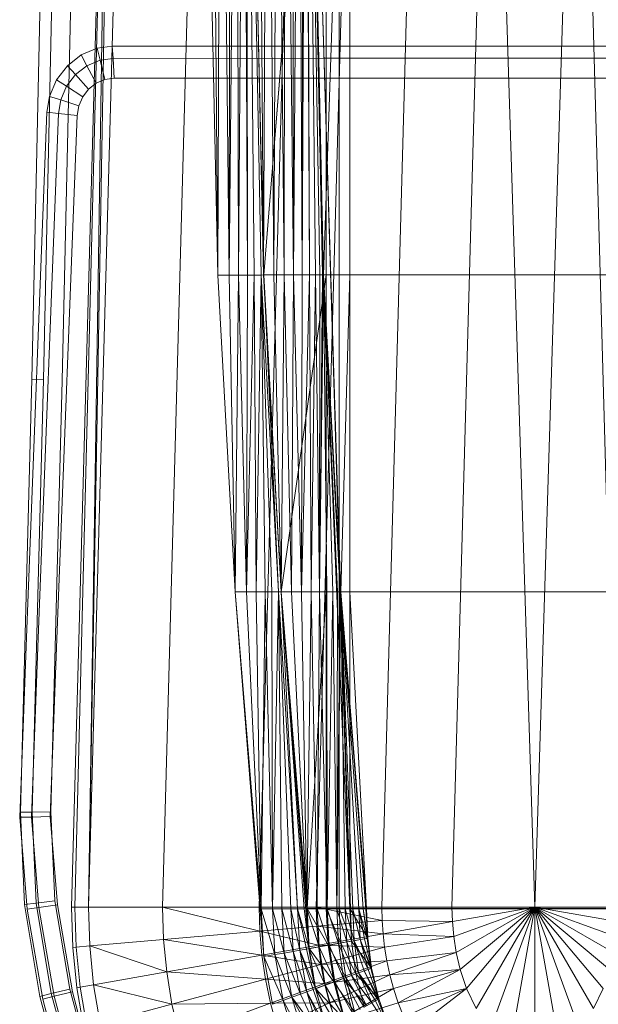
# Model space of a CAD drawing. Header units: metres. Extents: x 391.1 to 427.5, y 12.8 to 28.4.
# Tile 59 of 218: x 401.844 to 402.054, y 27.575 to 27.932. Entities that reach past the tile are written whole.
import ezdxf

# ---------------------------------------------------------------- set-up
doc = ezdxf.new("R2010")
doc.units = ezdxf.units.M
doc.layers.add('A-DETL-____-MBND', color=7, linetype='Continuous', lineweight=18)

# ---------------------------------------------------------------- blocks, each defined once
blk = doc.blocks.new('Family - Inodor PA-152684-03_ENLLUMENAT_P0A')
at = {"layer": 'A-DETL-____-MBND', "color": 253, "true_color": 0xaaaaaa}
for p, q in [((0.02769, 0.72747), (0.02057, 0.40793)), ((0.02769, 0.72747), (0.02057, 0.40793)), ((0.03191, 0.72725), (0.02479, 0.40776)), ((0.03191, 0.72725), (0.02479, 0.40776)), ((0.03874, 0.72691), (0.03162, 0.40749)), ((0.03874, 0.72691), (0.03162, 0.40749)), ((0.03494, 0.21652), (0.04902, 0.7262)), ((0.04902, 0.7262), (0.03612, 0.21652)), ((0.04902, 0.7262), (0.04107, 0.21652)), ((0.0502, 0.7262), (0.04107, 0.21652)), ((0.05515, 0.7262), (0.04107, 0.21652)), ((0.08204, 0.7262), (0.06796, 0.21652)), ((0.08802, 0.44565), (0.08189, 0.7262)), ((0.08202, 0.72555), (0.08802, 0.44565)), ((0.08202, 0.72555), (0.08802, 0.44565)), ((0.08578, 0.72555), (0.08802, 0.44565)), ((0.08578, 0.72555), (0.08802, 0.44565)), ((0.0892, 0.72555), (0.08802, 0.44565)), ((0.08802, 0.44565), (0.0892, 0.72555)), ((0.0892, 0.72555), (0.09212, 0.44566)), ((0.0892, 0.72555), (0.09212, 0.44566)), ((0.09248, 0.72555), (0.09212, 0.44566)), ((0.09212, 0.44566), (0.09248, 0.72555)), ((0.09212, 0.44566), (0.09491, 0.72555)), ((0.09212, 0.44566), (0.09491, 0.72555)), ((0.09491, 0.72555), (0.09554, 0.44566)), ((0.09491, 0.72555), (0.09554, 0.44566)), ((0.09737, 0.72555), (0.09554, 0.44566)), ((0.09554, 0.44566), (0.09737, 0.72555)), ((0.09737, 0.72555), (0.09882, 0.44566)), ((0.09737, 0.72555), (0.09882, 0.44566)), ((0.09837, 0.72555), (0.09882, 0.44566)), ((0.09837, 0.72555), (0.10126, 0.44566)), ((0.09837, 0.72555), (0.09882, 0.44566)), ((0.09837, 0.72555), (0.10371, 0.44566)), ((0.09837, 0.72555), (0.10126, 0.44566)), ((0.09837, 0.72555), (0.10471, 0.44572)), ((0.09837, 0.72555), (0.10371, 0.44566)), ((0.09837, 0.72555), (0.10471, 0.44572)), ((0.10461, 0.44571), (0.09848, 0.7262)), ((0.09861, 0.7256), (0.10461, 0.44571)), ((0.09861, 0.7256), (0.10461, 0.44571)), ((0.10238, 0.7256), (0.10461, 0.44571)), ((0.10238, 0.7256), (0.10461, 0.44571)), ((0.11707, 0.7262), (0.10299, 0.21652)), ((0.10604, 0.7256), (0.10461, 0.44571)), ((0.10461, 0.44571), (0.10604, 0.7256)), ((0.12737, 0.72561), (0.10471, 0.44572)), ((0.10471, 0.44572), (0.12737, 0.72561)), ((0.10604, 0.7256), (0.10839, 0.44571)), ((0.10604, 0.7256), (0.10839, 0.44571)), ((0.10947, 0.7256), (0.10839, 0.44571)), ((0.10839, 0.44571), (0.10947, 0.7256)), ((0.10947, 0.7256), (0.11204, 0.44571)), ((0.10947, 0.7256), (0.11204, 0.44571)), ((0.11257, 0.7256), (0.11204, 0.44571)), ((0.11204, 0.44571), (0.11257, 0.7256)), ((0.11257, 0.7256), (0.11547, 0.44571)), ((0.11257, 0.7256), (0.11547, 0.44571)), ((0.11525, 0.7256), (0.11547, 0.44571)), ((0.11525, 0.7256), (0.11547, 0.44571)), ((0.11742, 0.7256), (0.11547, 0.44571)), ((0.11547, 0.44571), (0.11742, 0.7256)), ((0.11742, 0.7256), (0.11858, 0.44571)), ((0.11742, 0.7256), (0.11858, 0.44571)), ((0.11902, 0.7256), (0.11858, 0.44571)), ((0.11858, 0.44571), (0.11902, 0.7256)), ((0.11858, 0.44571), (0.12, 0.7256)), ((0.11858, 0.44571), (0.12, 0.7256)), ((0.12, 0.7256), (0.12125, 0.44571)), ((0.12, 0.7256), (0.12125, 0.44571)), ((0.12032, 0.7256), (0.12632, 0.44571)), ((0.12032, 0.7256), (0.12125, 0.44571)), ((0.12032, 0.7256), (0.12343, 0.44571)), ((0.12032, 0.7256), (0.12125, 0.44571)), ((0.12032, 0.7256), (0.12503, 0.44571)), ((0.12032, 0.7256), (0.12343, 0.44571)), ((0.12032, 0.7256), (0.12601, 0.44571)), ((0.12032, 0.7256), (0.12503, 0.44571)), ((0.12032, 0.7256), (0.12632, 0.44571)), ((0.12032, 0.7256), (0.12601, 0.44571)), ((0.12032, 0.7256), (0.12632, 0.44571)), ((0.12032, 0.7256), (0.13594, 0.21593)), ((0.12032, 0.7256), (0.12632, 0.44571)), ((0.12032, 0.7256), (0.13594, 0.21593)), ((0.12032, 0.7256), (0.13646, 0.2042)), ((0.13782, 0.7262), (0.12375, 0.21652)), ((0.13594, 0.72561), (0.12632, 0.44571)), ((0.12632, 0.44571), (0.13594, 0.72561)), ((0.12737, 0.72561), (0.12737, 0.44571)), ((0.12737, 0.72561), (0.12737, 0.44571)), ((0.13205, 0.72561), (0.13205, 0.44571)), ((0.13205, 0.72561), (0.13205, 0.44571)), ((0.13594, 0.44571), (0.13594, 0.72561)), ((0.13594, 0.72561), (0.13594, 0.44571)), ((0.13594, 0.72561), (0.13594, 0.44571)), ((0.13594, 0.72561), (0.13594, 0.44571)), ((0.16159, 0.7262), (0.14752, 0.21652)), ((0.18701, 0.7262), (0.17293, 0.21652)), ((0.18701, 0.7262), (0.20299, 0.21652)), ((0.21897, 0.7262), (0.20299, 0.21652)), ((0.21897, 0.7262), (0.23305, 0.21652)), ((0.04426, 0.52793), (0.04975, 0.52867)), ((0.04426, 0.52793), (0.04975, 0.52867)), ((0.04975, 0.52867), (0.12668, 0.52871)), ((0.04975, 0.52867), (0.12668, 0.52871)), ((0.04975, 0.52867), (0.05002, 0.52422)), ((0.05002, 0.52422), (0.04975, 0.52867)), ((0.12668, 0.52871), (0.27914, 0.52871)), ((0.12668, 0.52871), (0.27914, 0.52871)), ((0.03345, 0.52157), (0.03847, 0.52548)), ((0.03345, 0.52157), (0.03847, 0.52548)), ((0.03847, 0.52548), (0.04426, 0.52793)), ((0.03847, 0.52548), (0.04426, 0.52793)), ((0.03847, 0.52548), (0.04055, 0.52156)), ((0.04055, 0.52156), (0.03847, 0.52548)), ((0.04426, 0.52793), (0.04534, 0.52359)), ((0.04534, 0.52359), (0.04426, 0.52793)), ((0.02953, 0.51645), (0.03345, 0.52157)), ((0.02953, 0.51645), (0.03345, 0.52157)), ((0.03345, 0.52157), (0.0364, 0.51833)), ((0.0364, 0.51833), (0.03345, 0.52157)), ((0.0364, 0.51833), (0.04055, 0.52156)), ((0.0364, 0.51833), (0.04055, 0.52156)), ((0.04055, 0.52156), (0.04534, 0.52359)), ((0.04055, 0.52156), (0.04534, 0.52359)), ((0.04055, 0.52156), (0.04391, 0.51523)), ((0.04391, 0.51523), (0.04055, 0.52156)), ((0.04534, 0.52359), (0.05002, 0.52422)), ((0.04534, 0.52359), (0.05002, 0.52422)), ((0.04534, 0.52359), (0.04707, 0.51657)), ((0.04707, 0.51657), (0.04534, 0.52359)), ((0.05002, 0.52422), (0.12668, 0.52427)), ((0.05002, 0.52422), (0.12668, 0.52427)), ((0.05002, 0.52422), (0.05045, 0.51703)), ((0.05045, 0.51703), (0.05002, 0.52422)), ((0.12668, 0.52427), (0.27914, 0.52427)), ((0.12668, 0.52427), (0.27914, 0.52427)), ((0.03316, 0.5141), (0.0364, 0.51833)), ((0.03316, 0.5141), (0.0364, 0.51833)), ((0.0364, 0.51833), (0.04118, 0.5131)), ((0.04118, 0.5131), (0.0364, 0.51833)), ((0.02697, 0.51046), (0.02953, 0.51645)), ((0.02697, 0.51046), (0.02953, 0.51645)), ((0.02953, 0.51645), (0.03316, 0.5141)), ((0.03316, 0.5141), (0.02953, 0.51645)), ((0.03104, 0.50915), (0.03316, 0.5141)), ((0.03104, 0.50915), (0.03316, 0.5141)), ((0.03316, 0.5141), (0.03904, 0.51031)), ((0.03904, 0.51031), (0.03316, 0.5141)), ((0.04391, 0.51523), (0.04118, 0.5131)), ((0.04118, 0.5131), (0.04391, 0.51523)), ((0.04391, 0.51523), (0.04118, 0.5131)), ((0.04391, 0.51523), (0.04118, 0.5131)), ((0.04707, 0.51657), (0.04391, 0.51523)), ((0.04391, 0.51523), (0.04707, 0.51657)), ((0.04707, 0.51657), (0.04391, 0.51523)), ((0.04707, 0.51657), (0.04391, 0.51523)), ((0.05045, 0.51703), (0.04707, 0.51657)), ((0.04707, 0.51657), (0.05045, 0.51703)), ((0.05045, 0.51703), (0.04707, 0.51657)), ((0.05045, 0.51703), (0.04707, 0.51657)), ((0.12668, 0.51707), (0.05045, 0.51703)), ((0.05045, 0.51703), (0.12668, 0.51707)), ((0.12668, 0.51707), (0.05045, 0.51703)), ((0.12668, 0.51707), (0.05045, 0.51703)), ((0.27914, 0.51707), (0.12668, 0.51707)), ((0.12668, 0.51707), (0.27914, 0.51707)), ((0.27914, 0.51707), (0.12668, 0.51707)), ((0.27914, 0.51707), (0.12668, 0.51707)), ((0.04118, 0.5131), (0.03904, 0.51031)), ((0.03904, 0.51031), (0.04118, 0.5131)), ((0.04118, 0.5131), (0.03904, 0.51031)), ((0.04118, 0.5131), (0.03904, 0.51031)), ((0.02604, 0.50472), (0.02697, 0.51046)), ((0.02604, 0.50472), (0.02697, 0.51046)), ((0.02697, 0.51046), (0.03104, 0.50915)), ((0.03104, 0.50915), (0.02697, 0.51046)), ((0.03025, 0.50425), (0.03104, 0.50915)), ((0.03025, 0.50425), (0.03104, 0.50915)), ((0.03104, 0.50915), (0.03764, 0.50704)), ((0.03764, 0.50704), (0.03104, 0.50915)), ((0.03764, 0.50704), (0.03707, 0.5035)), ((0.03707, 0.5035), (0.03764, 0.50704)), ((0.03764, 0.50704), (0.03707, 0.5035)), ((0.03764, 0.50704), (0.03707, 0.5035)), ((0.03904, 0.51031), (0.03764, 0.50704)), ((0.03764, 0.50704), (0.03904, 0.51031)), ((0.03904, 0.51031), (0.03764, 0.50704)), ((0.03904, 0.51031), (0.03764, 0.50704)), ((0.01865, 0.31422), (0.02604, 0.50472)), ((0.01865, 0.31422), (0.02604, 0.50472)), ((0.02287, 0.31404), (0.03025, 0.50425)), ((0.02287, 0.31404), (0.03025, 0.50425)), ((0.02604, 0.50472), (0.03025, 0.50425)), ((0.03025, 0.50425), (0.02604, 0.50472)), ((0.03707, 0.5035), (0.0297, 0.31375)), ((0.0297, 0.31375), (0.03707, 0.5035)), ((0.03707, 0.5035), (0.0297, 0.31375)), ((0.03707, 0.5035), (0.0297, 0.31375)), ((0.03025, 0.50425), (0.03707, 0.5035)), ((0.03707, 0.5035), (0.03025, 0.50425)), ((0.08802, 0.44565), (0.09212, 0.44566)), ((0.08802, 0.44565), (0.09212, 0.44566)), ((0.08802, 0.44565), (0.09437, 0.33076)), ((0.09212, 0.44566), (0.09437, 0.33076)), ((0.09212, 0.44566), (0.09554, 0.44566)), ((0.09212, 0.44566), (0.09437, 0.33076)), ((0.09212, 0.44566), (0.09554, 0.44566)), ((0.09554, 0.44566), (0.09437, 0.33076)), ((0.09437, 0.33076), (0.09554, 0.44566)), ((0.09554, 0.44566), (0.09846, 0.33077)), ((0.09554, 0.44566), (0.09882, 0.44566)), ((0.09554, 0.44566), (0.09882, 0.44566)), ((0.09554, 0.44566), (0.09846, 0.33077)), ((0.09882, 0.44566), (0.09846, 0.33077)), ((0.09846, 0.33077), (0.09882, 0.44566)), ((0.09846, 0.33077), (0.10126, 0.44566)), ((0.09846, 0.33077), (0.10126, 0.44566)), ((0.10126, 0.44566), (0.09882, 0.44566)), ((0.09882, 0.44566), (0.10126, 0.44566)), ((0.10371, 0.44566), (0.10126, 0.44566)), ((0.10126, 0.44566), (0.10188, 0.33077)), ((0.10126, 0.44566), (0.10371, 0.44566)), ((0.10126, 0.44566), (0.10188, 0.33077)), ((0.10371, 0.44566), (0.10188, 0.33077)), ((0.10188, 0.33077), (0.10371, 0.44566)), ((0.10471, 0.44572), (0.10371, 0.44566)), ((0.10371, 0.44566), (0.10471, 0.44572)), ((0.10371, 0.44566), (0.10516, 0.33077)), ((0.10371, 0.44566), (0.11005, 0.33077)), ((0.10371, 0.44566), (0.1076, 0.33077)), ((0.10371, 0.44566), (0.10516, 0.33077)), ((0.10371, 0.44566), (0.11005, 0.33077)), ((0.10371, 0.44566), (0.1076, 0.33077)), ((0.10461, 0.44571), (0.10839, 0.44571)), ((0.10461, 0.44571), (0.10839, 0.44571)), ((0.10461, 0.44571), (0.11096, 0.33082)), ((0.10471, 0.44572), (0.11005, 0.33077)), ((0.10471, 0.44572), (0.11105, 0.33082)), ((0.10471, 0.44572), (0.11005, 0.33077)), ((0.10471, 0.44572), (0.12737, 0.44571)), ((0.10471, 0.44572), (0.11105, 0.33082)), ((0.10471, 0.44572), (0.12737, 0.44571)), ((0.10839, 0.44571), (0.11096, 0.33082)), ((0.10839, 0.44571), (0.11204, 0.44571)), ((0.10839, 0.44571), (0.11204, 0.44571)), ((0.10839, 0.44571), (0.11096, 0.33082)), ((0.11204, 0.44571), (0.11096, 0.33082)), ((0.11096, 0.33082), (0.11204, 0.44571)), ((0.12737, 0.44571), (0.11105, 0.33082)), ((0.11105, 0.33082), (0.12737, 0.44571)), ((0.11204, 0.44571), (0.11473, 0.33082)), ((0.11204, 0.44571), (0.11547, 0.44571)), ((0.11204, 0.44571), (0.11547, 0.44571)), ((0.11204, 0.44571), (0.11473, 0.33082)), ((0.11547, 0.44571), (0.11473, 0.33082)), ((0.11473, 0.33082), (0.11547, 0.44571)), ((0.11547, 0.44571), (0.11839, 0.33082)), ((0.11547, 0.44571), (0.11858, 0.44571)), ((0.11547, 0.44571), (0.11858, 0.44571)), ((0.11547, 0.44571), (0.11839, 0.33082)), ((0.11858, 0.44571), (0.11839, 0.33082)), ((0.11839, 0.33082), (0.11858, 0.44571)), ((0.11839, 0.33082), (0.12125, 0.44571)), ((0.11839, 0.33082), (0.12125, 0.44571)), ((0.11858, 0.44571), (0.12125, 0.44571)), ((0.11858, 0.44571), (0.12125, 0.44571)), ((0.12125, 0.44571), (0.12182, 0.33082)), ((0.12343, 0.44571), (0.12125, 0.44571)), ((0.12125, 0.44571), (0.12343, 0.44571)), ((0.12125, 0.44571), (0.12182, 0.33082)), ((0.12343, 0.44571), (0.12182, 0.33082)), ((0.12182, 0.33082), (0.12343, 0.44571)), ((0.12503, 0.44571), (0.12343, 0.44571)), ((0.12343, 0.44571), (0.12492, 0.33082)), ((0.12343, 0.44571), (0.12503, 0.44571)), ((0.12343, 0.44571), (0.12492, 0.33082)), ((0.12503, 0.44571), (0.12492, 0.33082)), ((0.12492, 0.33082), (0.12503, 0.44571)), ((0.12492, 0.33082), (0.12601, 0.44571)), ((0.12492, 0.33082), (0.12601, 0.44571)), ((0.12492, 0.33082), (0.12632, 0.44571)), ((0.12492, 0.33082), (0.12632, 0.44571)), ((0.12601, 0.44571), (0.12503, 0.44571)), ((0.12503, 0.44571), (0.12601, 0.44571)), ((0.12632, 0.44571), (0.12601, 0.44571)), ((0.12601, 0.44571), (0.12632, 0.44571)), ((0.12632, 0.44571), (0.13266, 0.33082)), ((0.12632, 0.44571), (0.1276, 0.33082)), ((0.12632, 0.44571), (0.12977, 0.33082)), ((0.12632, 0.44571), (0.1276, 0.33082)), ((0.12632, 0.44571), (0.13137, 0.33082)), ((0.12632, 0.44571), (0.12977, 0.33082)), ((0.12632, 0.44571), (0.13235, 0.33082)), ((0.12632, 0.44571), (0.13137, 0.33082)), ((0.12632, 0.44571), (0.13266, 0.33082)), ((0.12632, 0.44571), (0.13235, 0.33082)), ((0.12632, 0.44571), (0.13594, 0.21593)), ((0.12632, 0.44571), (0.13266, 0.33082)), ((0.12632, 0.44571), (0.13594, 0.21593)), ((0.12632, 0.44571), (0.13594, 0.44571)), ((0.12632, 0.44571), (0.13266, 0.33082)), ((0.12632, 0.44571), (0.13594, 0.44571)), ((0.12737, 0.44571), (0.12737, 0.33082)), ((0.12737, 0.44571), (0.13205, 0.44571)), ((0.12737, 0.44571), (0.13205, 0.44571)), ((0.12737, 0.44571), (0.12737, 0.33082)), ((0.13205, 0.44571), (0.13205, 0.33082)), ((0.13594, 0.44571), (0.13205, 0.44571)), ((0.13205, 0.44571), (0.13205, 0.33082)), ((0.13205, 0.44571), (0.13594, 0.44571)), ((0.13594, 0.44571), (0.13266, 0.33082)), ((0.13594, 0.44571), (0.13266, 0.33082)), ((0.13594, 0.33082), (0.13594, 0.44571)), ((0.13594, 0.44571), (0.27003, 0.44571)), ((0.13594, 0.44571), (0.27003, 0.44571)), ((0.13594, 0.44571), (0.13594, 0.33082)), ((0.13594, 0.44571), (0.13594, 0.33082)), ((0.13594, 0.44571), (0.27003, 0.44571)), ((0.13594, 0.44571), (0.27003, 0.44571)), ((0.13594, 0.44571), (0.13594, 0.33082)), ((0.02057, 0.40793), (0.01643, 0.25093)), ((0.02057, 0.40793), (0.01643, 0.25093)), ((0.02057, 0.40793), (0.02479, 0.40776)), ((0.02479, 0.40776), (0.02057, 0.40793)), ((0.02479, 0.40776), (0.02066, 0.25097)), ((0.02479, 0.40776), (0.02066, 0.25097)), ((0.03162, 0.40749), (0.0275, 0.25103)), ((0.03162, 0.40749), (0.0275, 0.25103)), ((0.09437, 0.33076), (0.09846, 0.33077)), ((0.09437, 0.33076), (0.09846, 0.33077)), ((0.09437, 0.33076), (0.10371, 0.21587)), ((0.09437, 0.33076), (0.10371, 0.21587)), ((0.09437, 0.33076), (0.10473, 0.19854)), ((0.09846, 0.33077), (0.10371, 0.21587)), ((0.09846, 0.33077), (0.10188, 0.33077)), ((0.09846, 0.33077), (0.10188, 0.33077)), ((0.09846, 0.33077), (0.10371, 0.21587)), ((0.10188, 0.33077), (0.10371, 0.21587)), ((0.10188, 0.33077), (0.10516, 0.33077)), ((0.10188, 0.33077), (0.10516, 0.33077)), ((0.10188, 0.33077), (0.10371, 0.21587)), ((0.10516, 0.33077), (0.10371, 0.21587)), ((0.10371, 0.21587), (0.10516, 0.33077)), ((0.1076, 0.33077), (0.10516, 0.33077)), ((0.10516, 0.33077), (0.10781, 0.21587)), ((0.10516, 0.33077), (0.1076, 0.33077)), ((0.10516, 0.33077), (0.10781, 0.21587)), ((0.11005, 0.33077), (0.1076, 0.33077)), ((0.1076, 0.33077), (0.10781, 0.21587)), ((0.1076, 0.33077), (0.11005, 0.33077)), ((0.1076, 0.33077), (0.10781, 0.21587)), ((0.11005, 0.33077), (0.10781, 0.21587)), ((0.10781, 0.21587), (0.11005, 0.33077)), ((0.11105, 0.33082), (0.11005, 0.33077)), ((0.11005, 0.33077), (0.11105, 0.33082)), ((0.11005, 0.33077), (0.11123, 0.21587)), ((0.11005, 0.33077), (0.11694, 0.21587)), ((0.11005, 0.33077), (0.11451, 0.21587)), ((0.11005, 0.33077), (0.11123, 0.21587)), ((0.11005, 0.33077), (0.11694, 0.21587)), ((0.11005, 0.33077), (0.11451, 0.21587)), ((0.11096, 0.33082), (0.11473, 0.33082)), ((0.11096, 0.33082), (0.11473, 0.33082)), ((0.11096, 0.33082), (0.1203, 0.21587)), ((0.11096, 0.33082), (0.1203, 0.21587)), ((0.11096, 0.33082), (0.12107, 0.20142)), ((0.11105, 0.33082), (0.11694, 0.21587)), ((0.11105, 0.33082), (0.1194, 0.21587)), ((0.11105, 0.33082), (0.11694, 0.21587)), ((0.11105, 0.33082), (0.12039, 0.21593)), ((0.11105, 0.33082), (0.1194, 0.21587)), ((0.11105, 0.33082), (0.12737, 0.33082)), ((0.11105, 0.33082), (0.12039, 0.21593)), ((0.11105, 0.33082), (0.12737, 0.33082)), ((0.11473, 0.33082), (0.1203, 0.21587)), ((0.11473, 0.33082), (0.11839, 0.33082)), ((0.11473, 0.33082), (0.11839, 0.33082)), ((0.11473, 0.33082), (0.1203, 0.21587)), ((0.11839, 0.33082), (0.1203, 0.21587)), ((0.11839, 0.33082), (0.12182, 0.33082)), ((0.11839, 0.33082), (0.1203, 0.21587)), ((0.11839, 0.33082), (0.12182, 0.33082)), ((0.12182, 0.33082), (0.1203, 0.21587)), ((0.1203, 0.21587), (0.12182, 0.33082)), ((0.12737, 0.33082), (0.12039, 0.21593)), ((0.12039, 0.21593), (0.12737, 0.33082)), ((0.12182, 0.33082), (0.12407, 0.21587)), ((0.12182, 0.33082), (0.12492, 0.33082)), ((0.12182, 0.33082), (0.12492, 0.33082)), ((0.12182, 0.33082), (0.12407, 0.21587)), ((0.12492, 0.33082), (0.12407, 0.21587)), ((0.12407, 0.21587), (0.12492, 0.33082)), ((0.12492, 0.33082), (0.12773, 0.21587)), ((0.12492, 0.33082), (0.1276, 0.33082)), ((0.12492, 0.33082), (0.1276, 0.33082)), ((0.12492, 0.33082), (0.12773, 0.21587)), ((0.12737, 0.33082), (0.12737, 0.21593)), ((0.12737, 0.33082), (0.13205, 0.33082)), ((0.12737, 0.33082), (0.13205, 0.33082)), ((0.12737, 0.33082), (0.12737, 0.21593)), ((0.1276, 0.33082), (0.12773, 0.21587)), ((0.12977, 0.33082), (0.1276, 0.33082)), ((0.1276, 0.33082), (0.12977, 0.33082)), ((0.1276, 0.33082), (0.12773, 0.21587)), ((0.12977, 0.33082), (0.12773, 0.21587)), ((0.12773, 0.21587), (0.12977, 0.33082)), ((0.13137, 0.33082), (0.12977, 0.33082)), ((0.12977, 0.33082), (0.13116, 0.21587)), ((0.12977, 0.33082), (0.13137, 0.33082)), ((0.12977, 0.33082), (0.13116, 0.21587)), ((0.13137, 0.33082), (0.13116, 0.21587)), ((0.13116, 0.21587), (0.13137, 0.33082)), ((0.13116, 0.21587), (0.13235, 0.33082)), ((0.13116, 0.21587), (0.13235, 0.33082)), ((0.13116, 0.21587), (0.13266, 0.33082)), ((0.13116, 0.21587), (0.13266, 0.33082)), ((0.13235, 0.33082), (0.13137, 0.33082)), ((0.13137, 0.33082), (0.13235, 0.33082)), ((0.13205, 0.33082), (0.13205, 0.21593)), ((0.13594, 0.33082), (0.13205, 0.33082)), ((0.13205, 0.33082), (0.13205, 0.21593)), ((0.13205, 0.33082), (0.13594, 0.33082)), ((0.13266, 0.33082), (0.13235, 0.33082)), ((0.13235, 0.33082), (0.13266, 0.33082)), ((0.13266, 0.33082), (0.142, 0.21587)), ((0.13594, 0.33082), (0.13266, 0.33082)), ((0.13266, 0.33082), (0.142, 0.21587)), ((0.13266, 0.33082), (0.13426, 0.21587)), ((0.13266, 0.33082), (0.13694, 0.21587)), ((0.13266, 0.33082), (0.13426, 0.21587)), ((0.13266, 0.33082), (0.13911, 0.21587)), ((0.13266, 0.33082), (0.13694, 0.21587)), ((0.13266, 0.33082), (0.14071, 0.21587)), ((0.13266, 0.33082), (0.13911, 0.21587)), ((0.13266, 0.33082), (0.14169, 0.21587)), ((0.13266, 0.33082), (0.14071, 0.21587)), ((0.13266, 0.33082), (0.142, 0.21587)), ((0.13266, 0.33082), (0.14169, 0.21587)), ((0.13266, 0.33082), (0.13594, 0.21593)), ((0.13266, 0.33082), (0.13594, 0.21593)), ((0.13594, 0.33082), (0.142, 0.21587)), ((0.13594, 0.21593), (0.13594, 0.33082)), ((0.142, 0.21587), (0.13594, 0.33082)), ((0.13594, 0.21593), (0.13594, 0.33082)), ((0.13594, 0.33082), (0.27003, 0.33082)), ((0.13594, 0.33082), (0.13594, 0.21593)), ((0.13594, 0.33082), (0.27003, 0.33082)), ((0.13594, 0.33082), (0.13594, 0.21593)), ((0.13594, 0.33082), (0.27003, 0.33082)), ((0.13594, 0.33082), (0.142, 0.21587)), ((0.13594, 0.33082), (0.13594, 0.21593)), ((0.142, 0.21587), (0.13594, 0.33082)), ((0.13594, 0.33082), (0.27003, 0.33082)), ((0.01617, 0.24905), (0.01865, 0.31422)), ((0.01617, 0.24905), (0.01865, 0.31422)), ((0.0204, 0.24916), (0.02287, 0.31404)), ((0.0204, 0.24916), (0.02287, 0.31404)), ((0.0297, 0.31375), (0.02725, 0.24933)), ((0.02725, 0.24933), (0.0297, 0.31375)), ((0.0297, 0.31375), (0.02725, 0.24933)), ((0.0297, 0.31375), (0.02725, 0.24933)), ((0.01643, 0.25093), (0.02066, 0.25097)), ((0.02066, 0.25097), (0.01643, 0.25093)), ((0.01643, 0.25093), (0.01789, 0.21744)), ((0.01643, 0.25093), (0.01789, 0.21744)), ((0.02066, 0.25097), (0.0275, 0.25103)), ((0.0275, 0.25103), (0.02066, 0.25097)), ((0.02066, 0.25097), (0.0221, 0.21793)), ((0.02066, 0.25097), (0.0221, 0.21793)), ((0.0275, 0.25103), (0.02891, 0.21873)), ((0.0275, 0.25103), (0.02891, 0.21873)), ((0.01617, 0.24905), (0.0204, 0.24916)), ((0.0204, 0.24916), (0.01617, 0.24905)), ((0.01894, 0.2158), (0.01617, 0.24905)), ((0.01894, 0.2158), (0.01617, 0.24905)), ((0.0204, 0.24916), (0.02725, 0.24933)), ((0.02725, 0.24933), (0.0204, 0.24916)), ((0.02314, 0.2164), (0.0204, 0.24916)), ((0.02314, 0.2164), (0.0204, 0.24916)), ((0.02725, 0.24933), (0.02992, 0.21736)), ((0.02992, 0.21736), (0.02725, 0.24933)), ((0.02725, 0.24933), (0.02992, 0.21736)), ((0.02725, 0.24933), (0.02992, 0.21736)), ((0.01789, 0.21744), (0.0221, 0.21793)), ((0.0221, 0.21793), (0.01789, 0.21744)), ((0.0221, 0.21793), (0.02891, 0.21873)), ((0.02891, 0.21873), (0.0221, 0.21793)), ((0.0221, 0.21793), (0.02763, 0.18512)), ((0.0221, 0.21793), (0.02763, 0.18512)), ((0.02891, 0.21873), (0.0343, 0.18674)), ((0.02891, 0.21873), (0.0343, 0.18674)), ((0.01789, 0.21744), (0.02351, 0.18411)), ((0.01789, 0.21744), (0.02351, 0.18411)), ((0.01894, 0.2158), (0.02314, 0.2164)), ((0.02314, 0.2164), (0.01894, 0.2158)), ((0.02457, 0.18317), (0.01894, 0.2158)), ((0.02457, 0.18317), (0.01894, 0.2158)), ((0.02314, 0.2164), (0.02992, 0.21736)), ((0.02992, 0.21736), (0.02314, 0.2164)), ((0.02869, 0.18417), (0.02314, 0.2164)), ((0.02869, 0.18417), (0.02314, 0.2164)), ((0.02992, 0.21736), (0.03536, 0.18578)), ((0.03536, 0.18578), (0.02992, 0.21736)), ((0.02992, 0.21736), (0.03536, 0.18578)), ((0.02992, 0.21736), (0.03536, 0.18578)), ((0.03544, 0.20186), (0.03494, 0.21652)), ((0.03494, 0.21652), (0.03612, 0.21652)), ((0.03612, 0.21652), (0.03662, 0.20196)), ((0.03612, 0.21652), (0.04107, 0.21652)), ((0.04107, 0.21652), (0.04155, 0.20239)), ((0.06796, 0.21652), (0.04107, 0.21652)), ((0.06796, 0.21652), (0.06834, 0.20474)), ((0.06796, 0.21652), (0.10325, 0.20779)), ((0.10299, 0.21652), (0.06796, 0.21652)), ((0.10299, 0.21652), (0.10325, 0.20779)), ((0.12375, 0.21652), (0.10299, 0.21652)), ((0.10371, 0.21587), (0.10473, 0.19854)), ((0.10371, 0.21587), (0.10876, 0.19926)), ((0.10371, 0.21587), (0.10473, 0.19854)), ((0.10371, 0.21587), (0.10781, 0.21587)), ((0.10371, 0.21587), (0.10781, 0.21587)), ((0.10371, 0.21587), (0.10876, 0.19926)), ((0.10781, 0.21587), (0.10876, 0.19926)), ((0.10781, 0.21587), (0.11213, 0.19985)), ((0.10781, 0.21587), (0.10876, 0.19926)), ((0.10781, 0.21587), (0.11123, 0.21587)), ((0.10781, 0.21587), (0.11123, 0.21587)), ((0.10781, 0.21587), (0.11213, 0.19985)), ((0.11123, 0.21587), (0.11213, 0.19985)), ((0.11451, 0.21587), (0.11123, 0.21587)), ((0.11123, 0.21587), (0.11536, 0.20042)), ((0.11123, 0.21587), (0.11213, 0.19985)), ((0.11123, 0.21587), (0.11451, 0.21587)), ((0.11123, 0.21587), (0.11536, 0.20042)), ((0.11694, 0.21587), (0.11451, 0.21587)), ((0.11451, 0.21587), (0.11536, 0.20042)), ((0.11451, 0.21587), (0.11776, 0.20085)), ((0.11451, 0.21587), (0.11536, 0.20042)), ((0.11451, 0.21587), (0.11694, 0.21587)), ((0.11451, 0.21587), (0.11776, 0.20085)), ((0.1194, 0.21587), (0.11694, 0.21587)), ((0.11694, 0.21587), (0.11776, 0.20085)), ((0.11694, 0.21587), (0.12018, 0.20127)), ((0.11694, 0.21587), (0.11776, 0.20085)), ((0.11694, 0.21587), (0.1194, 0.21587)), ((0.11694, 0.21587), (0.12115, 0.2015)), ((0.11694, 0.21587), (0.12115, 0.2015)), ((0.11694, 0.21587), (0.12018, 0.20127)), ((0.12039, 0.21593), (0.1194, 0.21587)), ((0.1194, 0.21587), (0.12039, 0.21593)), ((0.1194, 0.21587), (0.12115, 0.2015)), ((0.1194, 0.21587), (0.12115, 0.2015)), ((0.1203, 0.21587), (0.12107, 0.20142)), ((0.1203, 0.21587), (0.12478, 0.20208)), ((0.1203, 0.21587), (0.12107, 0.20142)), ((0.1203, 0.21587), (0.12407, 0.21587)), ((0.1203, 0.21587), (0.12407, 0.21587)), ((0.1203, 0.21587), (0.12478, 0.20208)), ((0.12039, 0.21593), (0.12115, 0.2015)), ((0.12039, 0.21593), (0.12802, 0.20271)), ((0.12039, 0.21593), (0.12115, 0.2015)), ((0.12039, 0.21593), (0.12737, 0.21593)), ((0.12039, 0.21593), (0.12737, 0.21593)), ((0.12039, 0.21593), (0.12802, 0.20271)), ((0.12375, 0.21652), (0.12393, 0.2096)), ((0.12375, 0.21652), (0.14762, 0.21167)), ((0.14752, 0.21652), (0.12375, 0.21652)), ((0.12407, 0.21587), (0.12478, 0.20208)), ((0.12407, 0.21587), (0.12838, 0.20272)), ((0.12407, 0.21587), (0.12478, 0.20208)), ((0.12407, 0.21587), (0.12773, 0.21587)), ((0.12407, 0.21587), (0.12773, 0.21587)), ((0.12407, 0.21587), (0.12838, 0.20272)), ((0.12737, 0.21593), (0.12802, 0.20271)), ((0.12737, 0.21593), (0.13205, 0.21593)), ((0.12737, 0.21593), (0.13262, 0.20352)), ((0.12737, 0.21593), (0.12802, 0.20271)), ((0.12737, 0.21593), (0.13205, 0.21593)), ((0.12737, 0.21593), (0.13262, 0.20352)), ((0.12773, 0.21587), (0.12838, 0.20272)), ((0.12773, 0.21587), (0.13176, 0.20331)), ((0.12773, 0.21587), (0.12838, 0.20272)), ((0.12773, 0.21587), (0.13116, 0.21587)), ((0.12773, 0.21587), (0.13116, 0.21587)), ((0.12773, 0.21587), (0.13176, 0.20331)), ((0.13116, 0.21587), (0.13176, 0.20331)), ((0.13116, 0.21587), (0.13482, 0.20385)), ((0.13116, 0.21587), (0.13176, 0.20331)), ((0.13116, 0.21587), (0.13426, 0.21587)), ((0.13116, 0.21587), (0.13426, 0.21587)), ((0.13116, 0.21587), (0.13482, 0.20385)), ((0.13205, 0.21593), (0.13262, 0.20352)), ((0.13594, 0.21593), (0.13205, 0.21593)), ((0.13205, 0.21593), (0.13646, 0.2042)), ((0.13205, 0.21593), (0.13262, 0.20352)), ((0.13205, 0.21593), (0.13594, 0.21593)), ((0.13205, 0.21593), (0.13646, 0.2042)), ((0.13426, 0.21587), (0.13482, 0.20385)), ((0.13694, 0.21587), (0.13426, 0.21587)), ((0.13426, 0.21587), (0.13745, 0.20431)), ((0.13426, 0.21587), (0.13482, 0.20385)), ((0.13426, 0.21587), (0.13694, 0.21587)), ((0.13426, 0.21587), (0.13745, 0.20431)), ((0.142, 0.21587), (0.13594, 0.21593)), ((0.13594, 0.21593), (0.13646, 0.2042)), ((0.27003, 0.21593), (0.13594, 0.21593)), ((0.13594, 0.21593), (0.27003, 0.21593)), ((0.13594, 0.21593), (0.13646, 0.2042)), ((0.13594, 0.21593), (0.13646, 0.2042)), ((0.142, 0.21587), (0.13594, 0.21593)), ((0.13594, 0.21593), (0.14244, 0.20519)), ((0.13594, 0.21593), (0.13646, 0.2042)), ((0.13594, 0.21593), (0.142, 0.21587)), ((0.13594, 0.21593), (0.14244, 0.20519)), ((0.13911, 0.21587), (0.13694, 0.21587)), ((0.13694, 0.21587), (0.13745, 0.20431)), ((0.13694, 0.21587), (0.13959, 0.20469)), ((0.13694, 0.21587), (0.13745, 0.20431)), ((0.13694, 0.21587), (0.13911, 0.21587)), ((0.13694, 0.21587), (0.13959, 0.20469)), ((0.14071, 0.21587), (0.13911, 0.21587)), ((0.13911, 0.21587), (0.13959, 0.20469)), ((0.13911, 0.21587), (0.14117, 0.20497)), ((0.13911, 0.21587), (0.13959, 0.20469)), ((0.13911, 0.21587), (0.14071, 0.21587)), ((0.13911, 0.21587), (0.14213, 0.20514)), ((0.13911, 0.21587), (0.14213, 0.20514)), ((0.13911, 0.21587), (0.14117, 0.20497)), ((0.14169, 0.21587), (0.14071, 0.21587)), ((0.14071, 0.21587), (0.14213, 0.20514)), ((0.14071, 0.21587), (0.14169, 0.21587)), ((0.14071, 0.21587), (0.14244, 0.20519)), ((0.14071, 0.21587), (0.14244, 0.20519)), ((0.14071, 0.21587), (0.14213, 0.20514)), ((0.142, 0.21587), (0.14169, 0.21587)), ((0.14169, 0.21587), (0.14244, 0.20519)), ((0.14169, 0.21587), (0.142, 0.21587)), ((0.14169, 0.21587), (0.14244, 0.20519)), ((0.142, 0.21587), (0.14244, 0.20519)), ((0.142, 0.21587), (0.14244, 0.20519)), ((0.142, 0.21587), (0.26396, 0.21587)), ((0.142, 0.21587), (0.14244, 0.20519)), ((0.142, 0.21587), (0.14244, 0.20519)), ((0.142, 0.21587), (0.26396, 0.21587)), ((0.14752, 0.21652), (0.14762, 0.21167)), ((0.14752, 0.21652), (0.17293, 0.21652)), ((0.17293, 0.21652), (0.17309, 0.21124)), ((0.17293, 0.21652), (0.20299, 0.21652)), ((0.20299, 0.21652), (0.17309, 0.21124)), ((0.20299, 0.21652), (0.17357, 0.20581)), ((0.20299, 0.21652), (0.17447, 0.20005)), ((0.20299, 0.21652), (0.17593, 0.19381)), ((0.20299, 0.21652), (0.17822, 0.18699)), ((0.20299, 0.21652), (0.18172, 0.17968)), ((0.20299, 0.21652), (0.18695, 0.17244)), ((0.20299, 0.21652), (0.1942, 0.16667)), ((0.20299, 0.21652), (0.20299, 0.16439)), ((0.20299, 0.21652), (0.21178, 0.16667)), ((0.20299, 0.21652), (0.21904, 0.17244)), ((0.23305, 0.21652), (0.20299, 0.21652)), ((0.20299, 0.21652), (0.22426, 0.17968)), ((0.20299, 0.21652), (0.22776, 0.18699)), ((0.20299, 0.21652), (0.23005, 0.19381)), ((0.20299, 0.21652), (0.23151, 0.20005)), ((0.20299, 0.21652), (0.23241, 0.20581)), ((0.20299, 0.21652), (0.2329, 0.21124)), ((0.14762, 0.21167), (0.12393, 0.2096)), ((0.14762, 0.21167), (0.14795, 0.20681)), ((0.14762, 0.21167), (0.17309, 0.21124)), ((0.17309, 0.21124), (0.14795, 0.20681)), ((0.17309, 0.21124), (0.17357, 0.20581)), ((0.10325, 0.20779), (0.06834, 0.20474)), ((0.12393, 0.2096), (0.10325, 0.20779)), ((0.10325, 0.20779), (0.10402, 0.19907)), ((0.10325, 0.20779), (0.12449, 0.20268)), ((0.12393, 0.2096), (0.12449, 0.20268)), ((0.12393, 0.2096), (0.14795, 0.20681)), ((0.06834, 0.20474), (0.04155, 0.20239)), ((0.06834, 0.20474), (0.06948, 0.19298)), ((0.06834, 0.20474), (0.10402, 0.19907)), ((0.14795, 0.20681), (0.12449, 0.20268)), ((0.13262, 0.20352), (0.12802, 0.20271)), ((0.12802, 0.20271), (0.13262, 0.20352)), ((0.13482, 0.20385), (0.13176, 0.20331)), ((0.13176, 0.20331), (0.13482, 0.20385)), ((0.13646, 0.2042), (0.13262, 0.20352)), ((0.13262, 0.20352), (0.13646, 0.2042)), ((0.13262, 0.20352), (0.13445, 0.19099)), ((0.13262, 0.20352), (0.1381, 0.19232)), ((0.13262, 0.20352), (0.13445, 0.19099)), ((0.13262, 0.20352), (0.1381, 0.19232)), ((0.13745, 0.20431), (0.13482, 0.20385)), ((0.13482, 0.20385), (0.13745, 0.20431)), ((0.13482, 0.20385), (0.13655, 0.19169)), ((0.13482, 0.20385), (0.13906, 0.1926)), ((0.13482, 0.20385), (0.13655, 0.19169)), ((0.13482, 0.20385), (0.13906, 0.1926)), ((0.14244, 0.20519), (0.13646, 0.2042)), ((0.13646, 0.2042), (0.14244, 0.20519)), ((0.13646, 0.2042), (0.1381, 0.19232)), ((0.13646, 0.2042), (0.1381, 0.19232)), ((0.13646, 0.2042), (0.14382, 0.19434)), ((0.13646, 0.2042), (0.1381, 0.19232)), ((0.13646, 0.2042), (0.14382, 0.19434)), ((0.13959, 0.20469), (0.13745, 0.20431)), ((0.13745, 0.20431), (0.13959, 0.20469)), ((0.13745, 0.20431), (0.13906, 0.1926)), ((0.13745, 0.20431), (0.1411, 0.19335)), ((0.13745, 0.20431), (0.13906, 0.1926)), ((0.13745, 0.20431), (0.14261, 0.19389)), ((0.13745, 0.20431), (0.14261, 0.19389)), ((0.13745, 0.20431), (0.1411, 0.19335)), ((0.14117, 0.20497), (0.13959, 0.20469)), ((0.13959, 0.20469), (0.14117, 0.20497)), ((0.13959, 0.20469), (0.14261, 0.19389)), ((0.13959, 0.20469), (0.14382, 0.19434)), ((0.13959, 0.20469), (0.14353, 0.19423)), ((0.13959, 0.20469), (0.14261, 0.19389)), ((0.13959, 0.20469), (0.14382, 0.19434)), ((0.13959, 0.20469), (0.14353, 0.19423)), ((0.14213, 0.20514), (0.14117, 0.20497)), ((0.14117, 0.20497), (0.14213, 0.20514)), ((0.14117, 0.20497), (0.14382, 0.19434)), ((0.14117, 0.20497), (0.14382, 0.19434)), ((0.14244, 0.20519), (0.14213, 0.20514)), ((0.14213, 0.20514), (0.14244, 0.20519)), ((0.14213, 0.20514), (0.14382, 0.19434)), ((0.14213, 0.20514), (0.14382, 0.19434)), ((0.14382, 0.19434), (0.14244, 0.20519)), ((0.14244, 0.20519), (0.14382, 0.19434)), ((0.14244, 0.20519), (0.14382, 0.19434)), ((0.14244, 0.20519), (0.14382, 0.19434)), ((0.14795, 0.20681), (0.14851, 0.20192)), ((0.14795, 0.20681), (0.17357, 0.20581)), ((0.17357, 0.20581), (0.14851, 0.20192)), ((0.17357, 0.20581), (0.17447, 0.20005)), ((0.03662, 0.20196), (0.03544, 0.20186)), ((0.03695, 0.18724), (0.03544, 0.20186)), ((0.04155, 0.20239), (0.03662, 0.20196)), ((0.03662, 0.20196), (0.03811, 0.18745)), ((0.04155, 0.20239), (0.04299, 0.1883)), ((0.04155, 0.20239), (0.06948, 0.19298)), ((0.12449, 0.20268), (0.10402, 0.19907)), ((0.11536, 0.20042), (0.11213, 0.19985)), ((0.11213, 0.19985), (0.11536, 0.20042)), ((0.11776, 0.20085), (0.11536, 0.20042)), ((0.11536, 0.20042), (0.11776, 0.20085)), ((0.11536, 0.20042), (0.11798, 0.18494)), ((0.11536, 0.20042), (0.12027, 0.18577)), ((0.11536, 0.20042), (0.12027, 0.18577)), ((0.11536, 0.20042), (0.11798, 0.18494)), ((0.12018, 0.20127), (0.11776, 0.20085)), ((0.11776, 0.20085), (0.12018, 0.20127)), ((0.11776, 0.20085), (0.12027, 0.18577)), ((0.11776, 0.20085), (0.1235, 0.187)), ((0.11776, 0.20085), (0.12258, 0.18661)), ((0.11776, 0.20085), (0.12027, 0.18577)), ((0.11776, 0.20085), (0.1235, 0.187)), ((0.11776, 0.20085), (0.12258, 0.18661)), ((0.12115, 0.2015), (0.12018, 0.20127)), ((0.12018, 0.20127), (0.12115, 0.2015)), ((0.12018, 0.20127), (0.1235, 0.187)), ((0.12018, 0.20127), (0.1235, 0.187)), ((0.12478, 0.20208), (0.12107, 0.20142)), ((0.12107, 0.20142), (0.12478, 0.20208)), ((0.12107, 0.20142), (0.12697, 0.1882)), ((0.12107, 0.20142), (0.12343, 0.18691)), ((0.12107, 0.20142), (0.12697, 0.1882)), ((0.12802, 0.20271), (0.12115, 0.2015)), ((0.12115, 0.2015), (0.12802, 0.20271)), ((0.12115, 0.2015), (0.1235, 0.187)), ((0.12115, 0.2015), (0.13006, 0.18939)), ((0.12115, 0.2015), (0.1235, 0.187)), ((0.12115, 0.2015), (0.13006, 0.18939)), ((0.12449, 0.20268), (0.12543, 0.19574)), ((0.12449, 0.20268), (0.14851, 0.20192)), ((0.12838, 0.20272), (0.12478, 0.20208)), ((0.12478, 0.20208), (0.12838, 0.20272)), ((0.12478, 0.20208), (0.12697, 0.1882)), ((0.12478, 0.20208), (0.13041, 0.18945)), ((0.12478, 0.20208), (0.12697, 0.1882)), ((0.12478, 0.20208), (0.13041, 0.18945)), ((0.14851, 0.20192), (0.12543, 0.19574)), ((0.12802, 0.20271), (0.13006, 0.18939)), ((0.12802, 0.20271), (0.13445, 0.19099)), ((0.12802, 0.20271), (0.13006, 0.18939)), ((0.12802, 0.20271), (0.13445, 0.19099)), ((0.13176, 0.20331), (0.12838, 0.20272)), ((0.12838, 0.20272), (0.13176, 0.20331)), ((0.12838, 0.20272), (0.13041, 0.18945)), ((0.12838, 0.20272), (0.13363, 0.19063)), ((0.12838, 0.20272), (0.13041, 0.18945)), ((0.12838, 0.20272), (0.13363, 0.19063)), ((0.13176, 0.20331), (0.13363, 0.19063)), ((0.13176, 0.20331), (0.13655, 0.19169)), ((0.13176, 0.20331), (0.13363, 0.19063)), ((0.13176, 0.20331), (0.13655, 0.19169)), ((0.14851, 0.20192), (0.14931, 0.19698)), ((0.14931, 0.19698), (0.17447, 0.20005)), ((0.17447, 0.20005), (0.15037, 0.19198)), ((0.17447, 0.20005), (0.17593, 0.19381)), ((0.10402, 0.19907), (0.06948, 0.19298)), ((0.10402, 0.19907), (0.10532, 0.19035)), ((0.10402, 0.19907), (0.12543, 0.19574)), ((0.10876, 0.19926), (0.10473, 0.19854)), ((0.10473, 0.19854), (0.10876, 0.19926)), ((0.10473, 0.19854), (0.11169, 0.18265)), ((0.10473, 0.19854), (0.10784, 0.18124)), ((0.10473, 0.19854), (0.11169, 0.18265)), ((0.11213, 0.19985), (0.10876, 0.19926)), ((0.10876, 0.19926), (0.11213, 0.19985)), ((0.10876, 0.19926), (0.11169, 0.18265)), ((0.10876, 0.19926), (0.1149, 0.18381)), ((0.10876, 0.19926), (0.11169, 0.18265)), ((0.10876, 0.19926), (0.1149, 0.18381)), ((0.11213, 0.19985), (0.1149, 0.18381)), ((0.11213, 0.19985), (0.11798, 0.18494)), ((0.11213, 0.19985), (0.1149, 0.18381)), ((0.11213, 0.19985), (0.11798, 0.18494)), ((0.12543, 0.19574), (0.14931, 0.19698)), ((0.14931, 0.19698), (0.12677, 0.18878)), ((0.14931, 0.19698), (0.15037, 0.19198)), ((0.06948, 0.19298), (0.04299, 0.1883)), ((0.06948, 0.19298), (0.0714, 0.18126)), ((0.06948, 0.19298), (0.10532, 0.19035)), ((0.12543, 0.19574), (0.10532, 0.19035)), ((0.12543, 0.19574), (0.12677, 0.18878)), ((0.14382, 0.19434), (0.1381, 0.19232)), ((0.1381, 0.19232), (0.14382, 0.19434)), ((0.1411, 0.19335), (0.13906, 0.1926)), ((0.13906, 0.1926), (0.1411, 0.19335)), ((0.14261, 0.19389), (0.1411, 0.19335)), ((0.1411, 0.19335), (0.14261, 0.19389)), ((0.1411, 0.19335), (0.14611, 0.18303)), ((0.1411, 0.19335), (0.14638, 0.18319)), ((0.1411, 0.19335), (0.14638, 0.18319)), ((0.1411, 0.19335), (0.14611, 0.18303)), ((0.14353, 0.19423), (0.14261, 0.19389)), ((0.14261, 0.19389), (0.14353, 0.19423)), ((0.14261, 0.19389), (0.14638, 0.18319)), ((0.14261, 0.19389), (0.14638, 0.18319)), ((0.14382, 0.19434), (0.14353, 0.19423)), ((0.14353, 0.19423), (0.14382, 0.19434)), ((0.14353, 0.19423), (0.14638, 0.18319)), ((0.14353, 0.19423), (0.14638, 0.18319)), ((0.14638, 0.18319), (0.14382, 0.19434)), ((0.14382, 0.19434), (0.14638, 0.18319)), ((0.14382, 0.19434), (0.14638, 0.18319)), ((0.14382, 0.19434), (0.14638, 0.18319)), ((0.15037, 0.19198), (0.17593, 0.19381)), ((0.17593, 0.19381), (0.15172, 0.18692)), ((0.17593, 0.19381), (0.15339, 0.18179)), ((0.17593, 0.19381), (0.17822, 0.18699)), ((0.10532, 0.19035), (0.0714, 0.18126)), ((0.10532, 0.19035), (0.10716, 0.18164)), ((0.10532, 0.19035), (0.12677, 0.18878)), ((0.13006, 0.18939), (0.1235, 0.187)), ((0.1235, 0.187), (0.13006, 0.18939)), ((0.12677, 0.18878), (0.15037, 0.19198)), ((0.13041, 0.18945), (0.12697, 0.1882)), ((0.12697, 0.1882), (0.13041, 0.18945)), ((0.15037, 0.19198), (0.12854, 0.1818)), ((0.13445, 0.19099), (0.13006, 0.18939)), ((0.13006, 0.18939), (0.13445, 0.19099)), ((0.13006, 0.18939), (0.13368, 0.17592)), ((0.13006, 0.18939), (0.13773, 0.17826)), ((0.13006, 0.18939), (0.13368, 0.17592)), ((0.13006, 0.18939), (0.13773, 0.17826)), ((0.13363, 0.19063), (0.13041, 0.18945)), ((0.13041, 0.18945), (0.13363, 0.19063)), ((0.13041, 0.18945), (0.13402, 0.17605)), ((0.13041, 0.18945), (0.13699, 0.17777)), ((0.13041, 0.18945), (0.13699, 0.17777)), ((0.13041, 0.18945), (0.13402, 0.17605)), ((0.13655, 0.19169), (0.13363, 0.19063)), ((0.13363, 0.19063), (0.13655, 0.19169)), ((0.13363, 0.19063), (0.13699, 0.17777)), ((0.13363, 0.19063), (0.14199, 0.18066)), ((0.13363, 0.19063), (0.13967, 0.17932)), ((0.13363, 0.19063), (0.13699, 0.17777)), ((0.13363, 0.19063), (0.14199, 0.18066)), ((0.13363, 0.19063), (0.13967, 0.17932)), ((0.1381, 0.19232), (0.13445, 0.19099)), ((0.13445, 0.19099), (0.1381, 0.19232)), ((0.13445, 0.19099), (0.13773, 0.17826)), ((0.13445, 0.19099), (0.1411, 0.18021)), ((0.13445, 0.19099), (0.13773, 0.17826)), ((0.13445, 0.19099), (0.1411, 0.18021)), ((0.13906, 0.1926), (0.13655, 0.19169)), ((0.13655, 0.19169), (0.13906, 0.1926)), ((0.13655, 0.19169), (0.14199, 0.18066)), ((0.13655, 0.19169), (0.14387, 0.18174)), ((0.13655, 0.19169), (0.14387, 0.18174)), ((0.13655, 0.19169), (0.14199, 0.18066)), ((0.1381, 0.19232), (0.1411, 0.18021)), ((0.1381, 0.19232), (0.1411, 0.18021)), ((0.1381, 0.19232), (0.14638, 0.18319)), ((0.1381, 0.19232), (0.1411, 0.18021)), ((0.1381, 0.19232), (0.14638, 0.18319)), ((0.13906, 0.1926), (0.14387, 0.18174)), ((0.13906, 0.1926), (0.14611, 0.18303)), ((0.13906, 0.1926), (0.14526, 0.18254)), ((0.13906, 0.1926), (0.14387, 0.18174)), ((0.13906, 0.1926), (0.14611, 0.18303)), ((0.13906, 0.1926), (0.14526, 0.18254)), ((0.15037, 0.19198), (0.15172, 0.18692)), ((0.02763, 0.18512), (0.0343, 0.18674)), ((0.0343, 0.18674), (0.02763, 0.18512)), ((0.02869, 0.18417), (0.03536, 0.18578)), ((0.03536, 0.18578), (0.02869, 0.18417)), ((0.0343, 0.18674), (0.04281, 0.15553)), ((0.0343, 0.18674), (0.04281, 0.15553)), ((0.03536, 0.18578), (0.04353, 0.15485)), ((0.04353, 0.15485), (0.03536, 0.18578)), ((0.03536, 0.18578), (0.04353, 0.15485)), ((0.03536, 0.18578), (0.04353, 0.15485)), ((0.03811, 0.18745), (0.03695, 0.18724)), ((0.03947, 0.1727), (0.03695, 0.18724)), ((0.04299, 0.1883), (0.03811, 0.18745)), ((0.03811, 0.18745), (0.04061, 0.17301)), ((0.04299, 0.1883), (0.04539, 0.17429)), ((0.04299, 0.1883), (0.0714, 0.18126)), ((0.12677, 0.18878), (0.10716, 0.18164)), ((0.12027, 0.18577), (0.11798, 0.18494)), ((0.11798, 0.18494), (0.12027, 0.18577)), ((0.12258, 0.18661), (0.12027, 0.18577)), ((0.12027, 0.18577), (0.12258, 0.18661)), ((0.12027, 0.18577), (0.12467, 0.17066)), ((0.12027, 0.18577), (0.12764, 0.17243)), ((0.12027, 0.18577), (0.1268, 0.17189)), ((0.12027, 0.18577), (0.12467, 0.17066)), ((0.12027, 0.18577), (0.12764, 0.17243)), ((0.12027, 0.18577), (0.1268, 0.17189)), ((0.1235, 0.187), (0.12258, 0.18661)), ((0.12258, 0.18661), (0.1235, 0.187)), ((0.12258, 0.18661), (0.12764, 0.17243)), ((0.12258, 0.18661), (0.12764, 0.17243)), ((0.12697, 0.1882), (0.12343, 0.18691)), ((0.12343, 0.18691), (0.12697, 0.1882)), ((0.12343, 0.18691), (0.13085, 0.17422)), ((0.12343, 0.18691), (0.13085, 0.17422)), ((0.12343, 0.18691), (0.12758, 0.17234)), ((0.1235, 0.187), (0.12764, 0.17243)), ((0.1235, 0.187), (0.13368, 0.17592)), ((0.1235, 0.187), (0.12764, 0.17243)), ((0.1235, 0.187), (0.13368, 0.17592)), ((0.12677, 0.18878), (0.12854, 0.1818)), ((0.12697, 0.1882), (0.13085, 0.17422)), ((0.12697, 0.1882), (0.13402, 0.17605)), ((0.12697, 0.1882), (0.13402, 0.17605)), ((0.12697, 0.1882), (0.13085, 0.17422)), ((0.12854, 0.1818), (0.15172, 0.18692)), ((0.15172, 0.18692), (0.13077, 0.17482)), ((0.15172, 0.18692), (0.15339, 0.18179)), ((0.15339, 0.18179), (0.17822, 0.18699)), ((0.17822, 0.18699), (0.15543, 0.17661)), ((0.17822, 0.18699), (0.15787, 0.1714)), ((0.17822, 0.18699), (0.18172, 0.17968)), ((0.22776, 0.18699), (0.22426, 0.17968)), ((0.02351, 0.18411), (0.02763, 0.18512)), ((0.02763, 0.18512), (0.02351, 0.18411)), ((0.02351, 0.18411), (0.0323, 0.15186)), ((0.02351, 0.18411), (0.0323, 0.15186)), ((0.02457, 0.18317), (0.02869, 0.18417)), ((0.02869, 0.18417), (0.02457, 0.18317)), ((0.033, 0.15122), (0.02457, 0.18317)), ((0.033, 0.15122), (0.02457, 0.18317)), ((0.02763, 0.18512), (0.03632, 0.15326)), ((0.02763, 0.18512), (0.03632, 0.15326)), ((0.03703, 0.15261), (0.02869, 0.18417)), ((0.03703, 0.15261), (0.02869, 0.18417)), ((0.11169, 0.18265), (0.10784, 0.18124)), ((0.10784, 0.18124), (0.11169, 0.18265)), ((0.1149, 0.18381), (0.11169, 0.18265)), ((0.11169, 0.18265), (0.1149, 0.18381)), ((0.11169, 0.18265), (0.11676, 0.16609)), ((0.11169, 0.18265), (0.11972, 0.1678)), ((0.11169, 0.18265), (0.11972, 0.1678)), ((0.11169, 0.18265), (0.11676, 0.16609)), ((0.11798, 0.18494), (0.1149, 0.18381)), ((0.1149, 0.18381), (0.11798, 0.18494)), ((0.1149, 0.18381), (0.11972, 0.1678)), ((0.1149, 0.18381), (0.12467, 0.17066)), ((0.1149, 0.18381), (0.12256, 0.16944)), ((0.1149, 0.18381), (0.11972, 0.1678)), ((0.1149, 0.18381), (0.12467, 0.17066)), ((0.1149, 0.18381), (0.12256, 0.16944)), ((0.11798, 0.18494), (0.12467, 0.17066)), ((0.11798, 0.18494), (0.12467, 0.17066)), ((0.14638, 0.18319), (0.1411, 0.18021)), ((0.1411, 0.18021), (0.14638, 0.18319)), ((0.14526, 0.18254), (0.14387, 0.18174)), ((0.14387, 0.18174), (0.14526, 0.18254)), ((0.14611, 0.18303), (0.14526, 0.18254)), ((0.14526, 0.18254), (0.14611, 0.18303)), ((0.14526, 0.18254), (0.15046, 0.1718)), ((0.14526, 0.18254), (0.15046, 0.1718)), ((0.14638, 0.18319), (0.14611, 0.18303)), ((0.14611, 0.18303), (0.14638, 0.18319)), ((0.14611, 0.18303), (0.15046, 0.1718)), ((0.14611, 0.18303), (0.15046, 0.1718)), ((0.15046, 0.1718), (0.14638, 0.18319)), ((0.14638, 0.18319), (0.15046, 0.1718)), ((0.14638, 0.18319), (0.15046, 0.1718)), ((0.14638, 0.18319), (0.15046, 0.1718)), ((0.0714, 0.18126), (0.04539, 0.17429)), ((0.0714, 0.18126), (0.10716, 0.18164)), ((0.0714, 0.18126), (0.07412, 0.16961)), ((0.10716, 0.18164), (0.07412, 0.16961)), ((0.10716, 0.18164), (0.12854, 0.1818)), ((0.10716, 0.18164), (0.10958, 0.17296)), ((0.12854, 0.1818), (0.10958, 0.17296)), ((0.12854, 0.1818), (0.13077, 0.17482)), ((0.13077, 0.17482), (0.15339, 0.18179)), ((0.14387, 0.18174), (0.14199, 0.18066)), ((0.14199, 0.18066), (0.14387, 0.18174)), ((0.14387, 0.18174), (0.15046, 0.1718)), ((0.14387, 0.18174), (0.15046, 0.1718)), ((0.15339, 0.18179), (0.15543, 0.17661))]:
    blk.add_line(p, q, dxfattribs=at)
blk = doc.blocks.new('LONDR55-XX_ZZ-ARQ-CAA-M3D-Londres55_ifc-1-03_ENLLUMENAT_P0A')
at = {"layer": 'A-DETL-____-MBND', "color": 253, "lineweight": 18, "true_color": 0xaaaaaa}
blk.add_blockref('Family - Inodor PA-152684-03_ENLLUMENAT_P0A', (401.82793, 27.39331), dxfattribs=at)

msp = doc.modelspace()

# ---------------------------------------------------------------- block references
at = {"lineweight": 5}
msp.add_blockref('LONDR55-XX_ZZ-ARQ-CAA-M3D-Londres55_ifc-1-03_ENLLUMENAT_P0A', (0, 0), dxfattribs=at)

doc.saveas('drawing.dxf')
